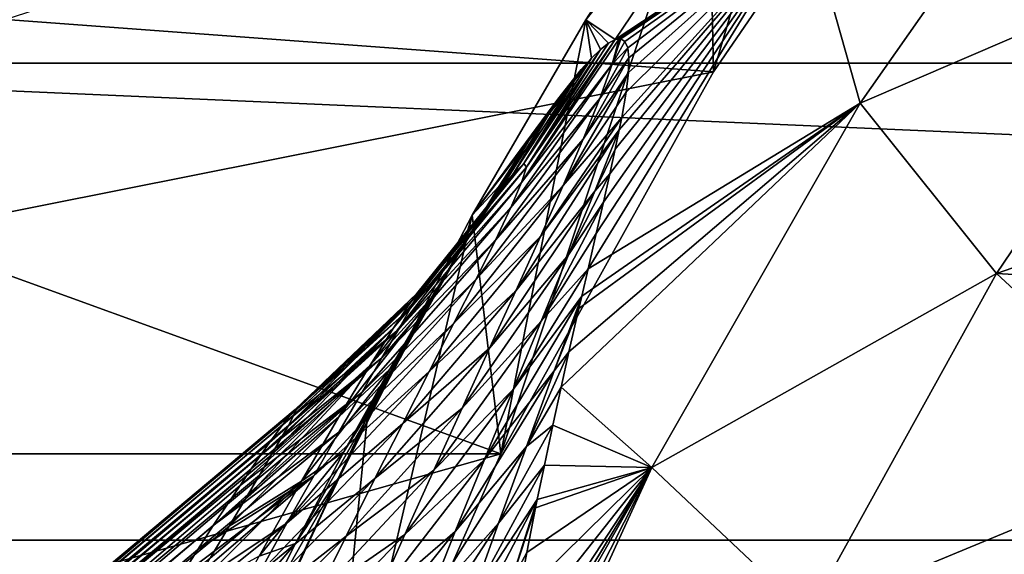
# Model space of a CAD drawing. Header units: metres. Extents: x -82 to 82, y -464 to 32.
# Tile 207 of 256: x -25.91 to -20.51, y 11.04 to 13.97. Entities that reach past the tile are written whole.
import ezdxf

# ---------------------------------------------------------------- set-up
doc = ezdxf.new("R2010")
doc.units = ezdxf.units.M
doc.layers.add('solid_K244121000C07', color=7, linetype='CONTINUOUS')

msp = doc.modelspace()

# ---------------------------------------------------------------- linework, layer by layer
at = {"layer": 'solid_K244121000C07'}
for points in [[(-29.454964, 13.735176, -289), (-28.145775, 16.250086, -289), (29.454964, 13.735176, -289)], [(-28.145775, 16.250086, -289), (28.145775, 16.250086, -289), (29.454964, 13.735176, -289)], [(-22.105623, 13.687271, 15), (-22.134565, 15.016296, 15), (-21.413553, 16.027727, 15)], [(-20.748421, 15.668534, 15), (-22.105623, 13.687271, 15), (-21.413553, 16.027727, 15)], [(-21.326399, 15.818971, 22.86648), (-22.134565, 15.016296, 15), (-22.807266, 13.973451, 15)], [(-22.645582, 13.864821, 22.866241), (-21.326399, 15.818971, 22.86648), (-22.807266, 13.973451, 15)], [(-21.596622, 14.558709, 30.750626), (-21.326399, 15.818971, 22.86648), (-22.645582, 13.864821, 22.866241)], [(-22.105623, 13.687271, -285), (-20.748421, 15.668534, -285), (-25.990858, 13.975284, -285)], [(-22.105623, 13.687271, -285), (-22.105623, 13.687271, 15), (-20.748421, 15.668534, 15)], [(-22.105623, 13.687271, -285), (-20.748421, 15.668534, 15), (-20.748421, 15.668534, -285)], [(-21.596622, 14.558709, 30.750626), (-21.300724, 13.5149, 38.608505), (-19.977896, 15.403151, 38.608505)], [(-19.977896, 15.403151, 38.608505), (-21.300724, 13.5149, 38.608505), (-19.355091, 14.354074, 46.427788)], [(-23.274227, 11.589232, 15), (-22.807266, 13.973451, 15), (-22.134565, 15.016296, 15)], [(-22.105623, 13.687271, 15), (-23.274227, 11.589232, 15), (-22.134565, 15.016296, 15)], [(-21.596622, 14.558709, 30.750626), (-22.794729, 12.605633, 30.72064), (-21.300724, 13.5149, 38.608505)], [(-22.749857, 12.799138, 30.052366), (-22.794729, 12.605633, 30.72064), (-21.596622, 14.558709, 30.750626)], [(-22.710066, 12.972251, 29.410681), (-22.749857, 12.799138, 30.052366), (-21.596622, 14.558709, 30.750626)], [(-22.674711, 13.127426, 28.795462), (-22.710066, 12.972251, 29.410681), (-21.596622, 14.558709, 30.750626)], [(-22.645092, 13.263412, 28.207741), (-22.674711, 13.127426, 28.795462), (-21.596622, 14.558709, 30.750626)], [(-22.623526, 13.869192, 23.230217), (-21.596622, 14.558709, 30.750626), (-22.645582, 13.864821, 22.866241)], [(-22.623476, 13.368387, 27.714554), (-22.645092, 13.263412, 28.207741), (-21.596622, 14.558709, 30.750626)], [(-22.623526, 13.869192, 23.230217), (-22.615145, 13.868382, 23.392187), (-21.596622, 14.558709, 30.750626)], [(-22.610039, 13.436668, 27.372875), (-22.623476, 13.368387, 27.714554), (-21.596622, 14.558709, 30.750626)], [(-22.615145, 13.868382, 23.392187), (-22.592182, 13.854001, 23.950394), (-21.596622, 14.558709, 30.750626)], [(-22.586264, 13.575707, 26.592005), (-22.610039, 13.436668, 27.372875), (-21.596622, 14.558709, 30.750626)], [(-22.592182, 13.854001, 23.950394), (-22.576885, 13.82041, 24.545179), (-21.596622, 14.558709, 30.750626)], [(-22.573174, 13.684121, 25.862104), (-22.586264, 13.575707, 26.592005), (-21.596622, 14.558709, 30.750626)], [(-22.576885, 13.82041, 24.545179), (-22.570425, 13.764393, 25.181826), (-21.596622, 14.558709, 30.750626)], [(-22.570425, 13.764393, 25.181826), (-22.573174, 13.684121, 25.862104), (-21.596622, 14.558709, 30.750626)], [(-21.300724, 13.5149, 38.608505), (-20.552528, 12.579845, 46.427788), (-19.355091, 14.354074, 46.427788)], [(-19.355091, 14.354074, 46.427788), (-20.552528, 12.579845, 46.427788), (-18.301601, 13.361694, 54.188477)], [(-22.105623, 13.687271, -285), (-25.990858, 13.975284, -285), (-26.591915, 12.794662, -285)], [(-23.274227, 11.589232, 15), (-23.43108, 12.900071, 15), (-22.807266, 13.973451, 15)], [(-22.776716, 13.762207, 21.429874), (-22.807266, 13.973451, 15), (-23.43108, 12.900071, 15)], [(-22.682961, 13.845384, 22.362949), (-22.645582, 13.864821, 22.866241), (-22.807266, 13.973451, 15)], [(-22.726936, 13.810598, 21.885376), (-22.682961, 13.845384, 22.362949), (-22.807266, 13.973451, 15)], [(-22.776716, 13.762207, 21.429874), (-22.726936, 13.810598, 21.885376), (-22.807266, 13.973451, 15)], [(-23.159361, 13.080277, 23.495674), (-22.623526, 13.869192, 23.230217), (-22.645582, 13.864821, 22.866241)], [(-23.159361, 13.080277, 23.495674), (-22.662312, 13.729348, 24.081375), (-22.623526, 13.869192, 23.230217)], [(-23.133429, 13.164772, 22.685534), (-23.159361, 13.080277, 23.495674), (-22.645582, 13.864821, 22.866241)], [(-23.133429, 13.164772, 22.685534), (-22.645582, 13.864821, 22.866241), (-22.682961, 13.845384, 22.362949)], [(-23.133429, 13.164772, 22.685534), (-22.682961, 13.845384, 22.362949), (-22.726936, 13.810598, 21.885376)], [(-22.662312, 13.729348, 24.081375), (-22.615145, 13.868382, 23.392187), (-22.623526, 13.869192, 23.230217)], [(-22.662312, 13.729348, 24.081375), (-22.592182, 13.854001, 23.950394), (-22.615145, 13.868382, 23.392187)], [(-22.662312, 13.729348, 24.081375), (-22.576885, 13.82041, 24.545179), (-22.592182, 13.854001, 23.950394)], [(-23.146444, 13.185027, 21.86799), (-22.726936, 13.810598, 21.885376), (-22.776716, 13.762207, 21.429874)], [(-23.146444, 13.185027, 21.86799), (-23.133429, 13.164772, 22.685534), (-22.726936, 13.810598, 21.885376)], [(-22.730677, 13.541985, 24.905134), (-22.570425, 13.764393, 25.181826), (-22.576885, 13.82041, 24.545179)], [(-22.730677, 13.541985, 24.905134), (-22.576885, 13.82041, 24.545179), (-22.662312, 13.729348, 24.081375)], [(-30.539982, 11.115729, -289), (-29.454964, 13.735176, -289), (30.539982, 11.115729, -289)], [(-29.454964, 13.735176, -289), (29.454964, 13.735176, -289), (30.539982, 11.115729, -289)], [(-22.83238, 13.70033, 20.993994), (-22.776716, 13.762207, 21.429874), (-23.43108, 12.900071, 15)], [(-23.217821, 12.943083, 24.292995), (-22.730677, 13.541985, 24.905134), (-22.662312, 13.729348, 24.081375)], [(-23.159361, 13.080277, 23.495674), (-23.217821, 12.943083, 24.292995), (-22.662312, 13.729348, 24.081375)], [(-23.146444, 13.185027, 21.86799), (-22.776716, 13.762207, 21.429874), (-22.83238, 13.70033, 20.993994)], [(-22.822264, 13.317293, 25.705484), (-22.573174, 13.684121, 25.862104), (-22.570425, 13.764393, 25.181826)], [(-22.822264, 13.317293, 25.705484), (-22.570425, 13.764393, 25.181826), (-22.730677, 13.541985, 24.905134)], [(-23.274227, 11.589232, -285), (-22.105623, 13.687271, -285), (-26.591915, 12.794662, -285)], [(-22.960457, 13.538424, 20.166641), (-22.83238, 13.70033, 20.993994), (-23.43108, 12.900071, 15)], [(-23.274227, 11.589232, -285), (-23.274227, 11.589232, 15), (-22.105623, 13.687271, 15)], [(-23.274227, 11.589232, -285), (-22.105623, 13.687271, 15), (-22.105623, 13.687271, -285)], [(-23.20405, 13.129402, 21.053064), (-22.83238, 13.70033, 20.993994), (-22.960457, 13.538424, 20.166641)], [(-23.20405, 13.129402, 21.053064), (-23.146444, 13.185027, 21.86799), (-22.83238, 13.70033, 20.993994)], [(-22.932194, 13.062778, 26.484285), (-22.586264, 13.575707, 26.592005), (-22.573174, 13.684121, 25.862104)], [(-22.932194, 13.062778, 26.484285), (-22.573174, 13.684121, 25.862104), (-22.822264, 13.317293, 25.705484)], [(-22.932194, 13.062778, 26.484285), (-22.610039, 13.436668, 27.372875), (-22.586264, 13.575707, 26.592005)], [(-23.110582, 13.325869, 19.385733), (-22.960457, 13.538424, 20.166641), (-23.43108, 12.900071, 15)], [(-23.309462, 12.988726, 20.255674), (-22.960457, 13.538424, 20.166641), (-23.110582, 13.325869, 19.385733)], [(-23.309462, 12.988726, 20.255674), (-23.20405, 13.129402, 21.053064), (-22.960457, 13.538424, 20.166641)], [(-23.30267, 12.763254, 25.075413), (-22.822264, 13.317293, 25.705484), (-22.730677, 13.541985, 24.905134)], [(-23.217821, 12.943083, 24.292995), (-23.30267, 12.763254, 25.075413), (-22.730677, 13.541985, 24.905134)], [(-22.942669, 11.954893, 32.711643), (-22.445637, 11.513765, 38.608505), (-21.300724, 13.5149, 38.608505)], [(-22.899471, 12.149132, 32.149441), (-22.942669, 11.954893, 32.711643), (-21.300724, 13.5149, 38.608505)], [(-22.845131, 12.388538, 31.420086), (-22.899471, 12.149132, 32.149441), (-21.300724, 13.5149, 38.608505)], [(-22.829689, 12.4555, 31.208527), (-22.845131, 12.388538, 31.420086), (-21.300724, 13.5149, 38.608505)], [(-22.794729, 12.605633, 30.72064), (-22.829689, 12.4555, 31.208527), (-21.300724, 13.5149, 38.608505)], [(-21.300724, 13.5149, 38.608505), (-22.445637, 11.513765, 38.608505), (-20.552528, 12.579845, 46.427788)], [(-23.056473, 12.784142, 27.243881), (-22.623476, 13.368387, 27.714554), (-22.610039, 13.436668, 27.372875)], [(-23.056473, 12.784142, 27.243881), (-22.610039, 13.436668, 27.372875), (-22.932194, 13.062778, 26.484285)], [(-23.191908, 12.485648, 27.986664), (-22.623476, 13.368387, 27.714554), (-23.056473, 12.784142, 27.243881)], [(-22.758341, 13.033008, 28.491699), (-22.623476, 13.368387, 27.714554), (-23.191908, 12.485648, 27.986664)], [(-22.758341, 13.033008, 28.491699), (-22.645092, 13.263412, 28.207741), (-22.623476, 13.368387, 27.714554)], [(-20.552528, 12.579845, 46.427788), (-18.909264, 12.486925, 54.188477), (-18.301601, 13.361694, 54.188477)], [(-23.461891, 12.759264, 19.493755), (-23.110582, 13.325869, 19.385733), (-23.283152, 13.060528, 18.636505)], [(-23.461891, 12.759264, 19.493755), (-23.309462, 12.988726, 20.255674), (-23.110582, 13.325869, 19.385733)], [(-23.283152, 13.060528, 18.636505), (-23.110582, 13.325869, 19.385733), (-23.43108, 12.900071, 15)], [(-23.408539, 12.548961, 25.842848), (-22.932194, 13.062778, 26.484285), (-22.822264, 13.317293, 25.705484)], [(-23.30267, 12.763254, 25.075413), (-23.408539, 12.548961, 25.842848), (-22.822264, 13.317293, 25.705484)], [(-22.758341, 13.033008, 28.491699), (-22.674711, 13.127426, 28.795462), (-22.645092, 13.263412, 28.207741)], [(-23.769701, 12.389632, 23.533936), (-23.159361, 13.080277, 23.495674), (-23.133429, 13.164772, 22.685534)], [(-23.769701, 12.389632, 23.533936), (-23.133429, 13.164772, 22.685534), (-23.733841, 12.458276, 22.79039)], [(-23.733856, 12.469404, 22.049822), (-23.146444, 13.185027, 21.86799), (-23.20405, 13.129402, 21.053064)], [(-23.733841, 12.458276, 22.79039), (-23.146444, 13.185027, 21.86799), (-23.733856, 12.469404, 22.049822)], [(-23.733841, 12.458276, 22.79039), (-23.133429, 13.164772, 22.685534), (-23.146444, 13.185027, 21.86799)], [(-23.835659, 12.272794, 24.275261), (-23.217821, 12.943083, 24.292995), (-23.159361, 13.080277, 23.495674)], [(-23.835659, 12.272794, 24.275261), (-23.159361, 13.080277, 23.495674), (-23.769701, 12.389632, 23.533936)], [(-23.774961, 12.413686, 21.320484), (-23.20405, 13.129402, 21.053064), (-23.309462, 12.988726, 20.255674)], [(-23.733856, 12.469404, 22.049822), (-23.20405, 13.129402, 21.053064), (-23.774961, 12.413686, 21.320484)], [(-22.901857, 12.682549, 29.242617), (-22.710066, 12.972251, 29.410681), (-22.674711, 13.127426, 28.795462)], [(-22.901857, 12.682549, 29.242617), (-22.674711, 13.127426, 28.795462), (-22.758341, 13.033008, 28.491699)], [(-23.656107, 12.444406, 18.784281), (-23.283152, 13.060528, 18.636505), (-23.479273, 12.737393, 17.906588)], [(-23.656107, 12.444406, 18.784281), (-23.461891, 12.759264, 19.493755), (-23.283152, 13.060528, 18.636505)], [(-23.530968, 12.306562, 26.596235), (-23.056473, 12.784142, 27.243881), (-22.932194, 13.062778, 26.484285)], [(-23.408539, 12.548961, 25.842848), (-23.530968, 12.306562, 26.596235), (-22.932194, 13.062778, 26.484285)], [(-23.479273, 12.737393, 17.906588), (-23.283152, 13.060528, 18.636505), (-23.43108, 12.900071, 15)], [(-22.758341, 13.033008, 28.491699), (-23.191908, 12.485648, 27.986664), (-23.335939, 12.170483, 28.7148)], [(-22.901857, 12.682549, 29.242617), (-22.758341, 13.033008, 28.491699), (-23.335939, 12.170483, 28.7148)], [(-23.860508, 12.283639, 20.613684), (-23.309462, 12.988726, 20.255674), (-23.461891, 12.759264, 19.493755)], [(-23.774961, 12.413686, 21.320484), (-23.309462, 12.988726, 20.255674), (-23.860508, 12.283639, 20.613684)], [(-23.051674, 12.318765, 29.977488), (-22.749857, 12.799138, 30.052366), (-22.710066, 12.972251, 29.410681)], [(-23.051674, 12.318765, 29.977488), (-22.710066, 12.972251, 29.410681), (-22.901857, 12.682549, 29.242617)], [(-23.92618, 12.116041, 25.011555), (-23.30267, 12.763254, 25.075413), (-23.217821, 12.943083, 24.292995)], [(-23.92618, 12.116041, 25.011555), (-23.217821, 12.943083, 24.292995), (-23.835659, 12.272794, 24.275261)], [(-24.244265, 9.392316, 15), (-24.004602, 11.798631, 15), (-23.43108, 12.900071, 15)], [(-23.274227, 11.589232, 15), (-24.244265, 9.392316, 15), (-23.43108, 12.900071, 15)], [(-23.479273, 12.737393, 17.906588), (-23.43108, 12.900071, 15), (-24.004602, 11.798631, 15)], [(-23.274227, 11.589232, -285), (-26.591915, 12.794662, -285), (-27.139278, 11.588485, -285)], [(-24.036394, 11.926248, 25.74157), (-23.408539, 12.548961, 25.842848), (-23.30267, 12.763254, 25.075413)], [(-24.036394, 11.926248, 25.74157), (-23.30267, 12.763254, 25.075413), (-23.92618, 12.116041, 25.011555)], [(-23.990692, 12.0758, 19.942347), (-23.461891, 12.759264, 19.493755), (-23.656107, 12.444406, 18.784281)], [(-23.860508, 12.283639, 20.613684), (-23.461891, 12.759264, 19.493755), (-23.990692, 12.0758, 19.942347)], [(-23.666309, 12.040936, 27.336908), (-23.191908, 12.485648, 27.986664), (-23.056473, 12.784142, 27.243881)], [(-23.530968, 12.306562, 26.596235), (-23.666309, 12.040936, 27.336908), (-23.056473, 12.784142, 27.243881)], [(-23.051674, 12.318765, 29.977488), (-22.794729, 12.605633, 30.72064), (-22.749857, 12.799138, 30.052366)], [(-23.700596, 12.348457, 17.185232), (-23.479273, 12.737393, 17.906588), (-24.004602, 11.798631, 15)], [(-23.883556, 12.053805, 18.139093), (-23.479273, 12.737393, 17.906588), (-23.700596, 12.348457, 17.185232)], [(-23.883556, 12.053805, 18.139093), (-23.656107, 12.444406, 18.784281), (-23.479273, 12.737393, 17.906588)], [(-22.901857, 12.682549, 29.242617), (-23.335939, 12.170483, 28.7148), (-23.486433, 11.841094, 29.430212)], [(-23.051674, 12.318765, 29.977488), (-22.901857, 12.682549, 29.242617), (-23.486433, 11.841094, 29.430212)], [(-23.206118, 11.943408, 30.698465), (-22.829689, 12.4555, 31.208527), (-22.794729, 12.605633, 30.72064)], [(-23.206118, 11.943408, 30.698465), (-22.794729, 12.605633, 30.72064), (-23.051674, 12.318765, 29.977488)], [(-24.162191, 11.708906, 26.464979), (-23.530968, 12.306562, 26.596235), (-23.408539, 12.548961, 25.842848)], [(-24.162191, 11.708906, 26.464979), (-23.408539, 12.548961, 25.842848), (-24.036394, 11.926248, 25.74157)], [(-22.445637, 11.513765, 38.608505), (-21.587795, 10.706354, 46.427788), (-20.552528, 12.579845, 46.427788)], [(-20.552528, 12.579845, 46.427788), (-21.587795, 10.706354, 46.427788), (-19.475147, 11.584567, 54.188477)], [(-20.552528, 12.579845, 46.427788), (-19.475147, 11.584567, 54.188477), (-18.909264, 12.486925, 54.188477)], [(-23.811577, 11.755825, 28.066288), (-23.335939, 12.170483, 28.7148), (-23.191908, 12.485648, 27.986664)], [(-23.666309, 12.040936, 27.336908), (-23.811577, 11.755825, 28.066288), (-23.191908, 12.485648, 27.986664)], [(-23.733841, 12.458276, 22.79039), (-24.401627, 11.833249, 22.681793), (-24.424421, 11.809448, 23.200401)], [(-23.769701, 12.389632, 23.533936), (-23.733841, 12.458276, 22.79039), (-24.424421, 11.809448, 23.200401)], [(-23.733856, 12.469404, 22.049822), (-24.398397, 11.827691, 22.216713), (-24.401627, 11.833249, 22.681793)], [(-23.733841, 12.458276, 22.79039), (-23.733856, 12.469404, 22.049822), (-24.401627, 11.833249, 22.681793)], [(-23.733856, 12.469404, 22.049822), (-23.774961, 12.413686, 21.320484), (-24.398397, 11.827691, 22.216713)], [(-24.162024, 11.792049, 19.318304), (-23.656107, 12.444406, 18.784281), (-23.883556, 12.053805, 18.139093)], [(-23.990692, 12.0758, 19.942347), (-23.656107, 12.444406, 18.784281), (-24.162024, 11.792049, 19.318304)], [(-23.363756, 11.557831, 31.407337), (-22.829689, 12.4555, 31.208527), (-23.206118, 11.943408, 30.698465)], [(-22.980516, 12.045286, 31.929298), (-22.829689, 12.4555, 31.208527), (-23.363756, 11.557831, 31.407337)], [(-22.980516, 12.045286, 31.929298), (-22.845131, 12.388538, 31.420086), (-22.829689, 12.4555, 31.208527)], [(-23.769701, 12.389632, 23.533936), (-24.424421, 11.809448, 23.200401), (-24.470381, 11.750655, 23.778845)], [(-23.835659, 12.272794, 24.275261), (-23.769701, 12.389632, 23.533936), (-24.470381, 11.750655, 23.778845)], [(-23.774961, 12.413686, 21.320484), (-24.439791, 11.745022, 21.411329), (-24.411844, 11.797237, 21.796106)], [(-23.774961, 12.413686, 21.320484), (-23.860508, 12.283639, 20.613684), (-24.439791, 11.745022, 21.411329)], [(-23.774961, 12.413686, 21.320484), (-24.411844, 11.797237, 21.796106), (-24.398397, 11.827691, 22.216713)], [(-22.980516, 12.045286, 31.929298), (-22.899471, 12.149132, 32.149441), (-22.845131, 12.388538, 31.420086)], [(-24.134544, 11.600389, 17.562981), (-23.700596, 12.348457, 17.185232), (-23.821321, 12.125905, 16.824804)], [(-24.134544, 11.600389, 17.562981), (-23.883556, 12.053805, 18.139093), (-23.700596, 12.348457, 17.185232)], [(-23.821321, 12.125905, 16.824804), (-23.700596, 12.348457, 17.185232), (-24.004602, 11.798631, 15)], [(-23.835659, 12.272794, 24.275261), (-24.542604, 11.651461, 24.4203), (-24.589369, 11.585103, 24.765791)], [(-23.92618, 12.116041, 25.011555), (-23.835659, 12.272794, 24.275261), (-24.589369, 11.585103, 24.765791)], [(-23.835659, 12.272794, 24.275261), (-24.470381, 11.750655, 23.778845), (-24.542604, 11.651461, 24.4203)], [(-23.860508, 12.283639, 20.613684), (-24.533873, 11.582016, 20.72121), (-24.480761, 11.672969, 21.054991)], [(-23.860508, 12.283639, 20.613684), (-23.990692, 12.0758, 19.942347), (-24.533873, 11.582016, 20.72121)], [(-23.860508, 12.283639, 20.613684), (-24.480761, 11.672969, 21.054991), (-24.439791, 11.745022, 21.411329)], [(-24.300167, 11.468337, 27.181936), (-23.666309, 12.040936, 27.336908), (-23.530968, 12.306562, 26.596235)], [(-24.300167, 11.468337, 27.181936), (-23.530968, 12.306562, 26.596235), (-24.162191, 11.708906, 26.464979)], [(-23.051674, 12.318765, 29.977488), (-23.486433, 11.841094, 29.430212), (-23.641724, 11.499269, 30.134502)], [(-23.206118, 11.943408, 30.698465), (-23.051674, 12.318765, 29.977488), (-23.641724, 11.499269, 30.134502)], [(-23.964401, 11.454022, 28.785692), (-23.486433, 11.841094, 29.430212), (-23.335939, 12.170483, 28.7148)], [(-23.811577, 11.755825, 28.066288), (-23.964401, 11.454022, 28.785692), (-23.335939, 12.170483, 28.7148)], [(-23.92618, 12.116041, 25.011555), (-24.643379, 11.506939, 25.127989), (-24.704929, 11.41628, 25.507605)], [(-24.036394, 11.926248, 25.74157), (-23.92618, 12.116041, 25.011555), (-24.704929, 11.41628, 25.507605)], [(-23.92618, 12.116041, 25.011555), (-24.589369, 11.585103, 24.765791), (-24.643379, 11.506939, 25.127989)], [(-24.134544, 11.600389, 17.562981), (-23.821321, 12.125905, 16.824804), (-23.898199, 11.980367, 16.604668)], [(-23.898199, 11.980367, 16.604668), (-23.821321, 12.125905, 16.824804), (-24.004602, 11.798631, 15)], [(-23.132914, 11.630246, 32.622948), (-22.942669, 11.954893, 32.711643), (-22.899471, 12.149132, 32.149441)], [(-23.132914, 11.630246, 32.622948), (-22.899471, 12.149132, 32.149441), (-22.980516, 12.045286, 31.929298)], [(-23.990692, 12.0758, 19.942347), (-24.675718, 11.342587, 20.1021), (-24.598778, 11.472189, 20.404963)], [(-23.990692, 12.0758, 19.942347), (-24.162024, 11.792049, 19.318304), (-24.675718, 11.342587, 20.1021)], [(-23.990692, 12.0758, 19.942347), (-24.598778, 11.472189, 20.404963), (-24.533873, 11.582016, 20.72121)], [(-24.367973, 11.439178, 18.749563), (-23.883556, 12.053805, 18.139093), (-24.134544, 11.600389, 17.562981)], [(-24.162024, 11.792049, 19.318304), (-23.883556, 12.053805, 18.139093), (-24.367973, 11.439178, 18.749563)], [(-24.447502, 11.207935, 27.892818), (-23.811577, 11.755825, 28.066288), (-23.666309, 12.040936, 27.336908)], [(-24.447502, 11.207935, 27.892818), (-23.666309, 12.040936, 27.336908), (-24.300167, 11.468337, 27.181936)], [(-22.980516, 12.045286, 31.929298), (-23.363756, 11.557831, 31.407337), (-23.523436, 11.163021, 32.105549)], [(-23.132914, 11.630246, 32.622948), (-22.980516, 12.045286, 31.929298), (-23.523436, 11.163021, 32.105549)], [(-24.400097, 11.097219, 17.054535), (-23.898199, 11.980367, 16.604668), (-24.152208, 11.475791, 16.124746)], [(-24.400097, 11.097219, 17.054535), (-24.134544, 11.600389, 17.562981), (-23.898199, 11.980367, 16.604668)], [(-24.152208, 11.475791, 16.124746), (-23.898199, 11.980367, 16.604668), (-23.948759, 11.883003, 16.463697)], [(-23.948759, 11.883003, 16.463697), (-23.898199, 11.980367, 16.604668), (-24.004602, 11.798631, 15)], [(-23.206118, 11.943408, 30.698465), (-23.641724, 11.499269, 30.134502), (-23.800329, 11.146454, 30.82906)], [(-23.363756, 11.557831, 31.407337), (-23.206118, 11.943408, 30.698465), (-23.800329, 11.146454, 30.82906)], [(-23.132914, 11.630246, 32.622948), (-22.987942, 11.74767, 33.284473), (-22.942669, 11.954893, 32.711643)], [(-22.942669, 11.954893, 32.711643), (-22.987942, 11.74767, 33.284473), (-22.445637, 11.513765, 38.608505)], [(-24.036394, 11.926248, 25.74157), (-24.774391, 11.312358, 25.90527), (-24.851494, 11.194948, 26.32085)], [(-24.162191, 11.708906, 26.464979), (-24.036394, 11.926248, 25.74157), (-24.851494, 11.194948, 26.32085)], [(-24.036394, 11.926248, 25.74157), (-24.704929, 11.41628, 25.507605), (-24.774391, 11.312358, 25.90527)], [(-24.152208, 11.475791, 16.124746), (-23.948759, 11.883003, 16.463697), (-24.083403, 11.617261, 16.100405)], [(-24.122782, 11.137725, 29.496294), (-23.641724, 11.499269, 30.134502), (-23.486433, 11.841094, 29.430212)], [(-23.964401, 11.454022, 28.785692), (-24.122782, 11.137725, 29.496294), (-23.486433, 11.841094, 29.430212)], [(-24.083403, 11.617261, 16.100405), (-23.948759, 11.883003, 16.463697), (-24.004602, 11.798631, 15)], [(-24.401627, 11.833249, 22.681793), (-24.398397, 11.827691, 22.216713), (-45.731098, -6.064118, 42.259075)], [(-24.424421, 11.809448, 23.200401), (-24.401627, 11.833249, 22.681793), (-45.731098, -6.064118, 42.259075)], [(-24.398397, 11.827691, 22.216713), (-24.411844, 11.797237, 21.796106), (-45.731098, -6.064118, 42.259075)], [(-24.424421, 11.809448, 23.200401), (-45.731098, -6.064118, 42.259075), (-44.964668, -5.53183, 43.586212)], [(-24.411844, 11.797237, 21.796106), (-24.439791, 11.745022, 21.411329), (-45.731098, -6.064118, 42.259075)], [(-24.470381, 11.750655, 23.778845), (-24.424421, 11.809448, 23.200401), (-44.964668, -5.53183, 43.586212)], [(-24.162024, 11.792049, 19.318304), (-24.765379, 11.191519, 19.809256), (-24.675718, 11.342587, 20.1021)], [(-24.162024, 11.792049, 19.318304), (-24.367973, 11.439178, 18.749563), (-24.765379, 11.191519, 19.809256)], [(-24.244265, 9.392316, 15), (-24.526236, 10.672029, 15), (-24.004602, 11.798631, 15)], [(-24.37274, 11.012763, 15.368528), (-24.004602, 11.798631, 15), (-24.526236, 10.672029, 15)], [(-24.37274, 11.012763, 15.368528), (-24.224731, 11.327894, 15.735326), (-24.004602, 11.798631, 15)], [(-24.224731, 11.327894, 15.735326), (-24.083403, 11.617261, 16.100405), (-24.004602, 11.798631, 15)], [(-24.439791, 11.745022, 21.411329), (-24.480761, 11.672969, 21.054991), (-45.731098, -6.064118, 42.259075)], [(-24.542604, 11.651461, 24.4203), (-24.470381, 11.750655, 23.778845), (-44.964668, -5.53183, 43.586212)], [(-24.601923, 10.930303, 28.598083), (-23.964401, 11.454022, 28.785692), (-23.811577, 11.755825, 28.066288)], [(-24.601923, 10.930303, 28.598083), (-23.811577, 11.755825, 28.066288), (-24.447502, 11.207935, 27.892818)], [(-23.286301, 11.207662, 33.305901), (-23.034754, 11.526759, 33.871826), (-22.987942, 11.74767, 33.284473)], [(-23.286301, 11.207662, 33.305901), (-22.987942, 11.74767, 33.284473), (-23.132914, 11.630246, 32.622948)], [(-22.987942, 11.74767, 33.284473), (-23.034754, 11.526759, 33.871826), (-22.445637, 11.513765, 38.608505)], [(-24.480761, 11.672969, 21.054991), (-46.38839, -6.726477, 40.931942), (-45.731098, -6.064118, 42.259075)], [(-24.480761, 11.672969, 21.054991), (-24.533873, 11.582016, 20.72121), (-46.38839, -6.726477, 40.931942)], [(-24.162191, 11.708906, 26.464979), (-24.851494, 11.194948, 26.32085), (-24.936701, 11.063038, 26.755774)], [(-24.300167, 11.468337, 27.181936), (-24.162191, 11.708906, 26.464979), (-24.936701, 11.063038, 26.755774)], [(-24.589369, 11.585103, 24.765791), (-24.542604, 11.651461, 24.4203), (-44.964668, -5.53183, 43.586212)], [(-23.132914, 11.630246, 32.622948), (-23.523436, 11.163021, 32.105549), (-23.684103, 10.759776, 32.794323)], [(-23.286301, 11.207662, 33.305901), (-23.132914, 11.630246, 32.622948), (-23.684103, 10.759776, 32.794323)], [(-24.533873, 11.582016, 20.72121), (-24.598778, 11.472189, 20.404963), (-46.38839, -6.726477, 40.931942)], [(-24.643379, 11.506939, 25.127989), (-24.589369, 11.585103, 24.765791), (-44.964668, -5.53183, 43.586212)], [(-23.274227, 11.589232, -285), (-27.139278, 11.588485, -285), (-27.631851, 10.359257, -285)], [(-24.244265, 9.392316, -285), (-23.274227, 11.589232, -285), (-27.631851, 10.359257, -285)], [(-24.600544, 11.026868, 18.239069), (-24.134544, 11.600389, 17.562981), (-24.400097, 11.097219, 17.054535)], [(-24.367973, 11.439178, 18.749563), (-24.134544, 11.600389, 17.562981), (-24.600544, 11.026868, 18.239069)], [(-24.244265, 9.392316, -285), (-24.244265, 9.392316, 15), (-23.274227, 11.589232, 15)], [(-24.244265, 9.392316, -285), (-23.274227, 11.589232, 15), (-23.274227, 11.589232, -285)], [(-24.152208, 11.475791, 16.124746), (-24.083403, 11.617261, 16.100405), (-24.224731, 11.327894, 15.735326)], [(-21.587795, 10.706354, 46.427788), (-19.998003, 10.656613, 54.188477), (-19.475147, 11.584567, 54.188477)], [(-23.363756, 11.557831, 31.407337), (-23.800329, 11.146454, 30.82906), (-23.961107, 10.783682, 31.514975)], [(-23.523436, 11.163021, 32.105549), (-23.363756, 11.557831, 31.407337), (-23.961107, 10.783682, 31.514975)], [(-23.439878, 10.778033, 33.979252), (-23.073246, 11.33901, 34.354671), (-23.034754, 11.526759, 33.871826)], [(-23.439878, 10.778033, 33.979252), (-23.034754, 11.526759, 33.871826), (-23.286301, 11.207662, 33.305901)], [(-22.445637, 11.513765, 38.608505), (-23.397028, 9.430576, 38.611164), (-21.587795, 10.706354, 46.427788)], [(-23.357674, 9.709655, 38.047062), (-23.397028, 9.430576, 38.611164), (-22.445637, 11.513765, 38.608505)], [(-23.316828, 9.980502, 37.483288), (-23.357674, 9.709655, 38.047062), (-22.445637, 11.513765, 38.608505)], [(-23.298298, 10.098158, 37.232845), (-23.316828, 9.980502, 37.483288), (-22.445637, 11.513765, 38.608505)], [(-23.274536, 10.244736, 36.915989), (-23.298298, 10.098158, 37.232845), (-22.445637, 11.513765, 38.608505)], [(-23.22719, 10.523693, 36.297615), (-23.274536, 10.244736, 36.915989), (-22.445637, 11.513765, 38.608505)], [(-23.179033, 10.791804, 35.68314), (-23.22719, 10.523693, 36.297615), (-22.445637, 11.513765, 38.608505)], [(-23.130705, 11.047764, 35.075783), (-23.179033, 10.791804, 35.68314), (-22.445637, 11.513765, 38.608505)], [(-23.082497, 11.293031, 34.47073), (-23.130705, 11.047764, 35.075783), (-22.445637, 11.513765, 38.608505)], [(-23.073246, 11.33901, 34.354671), (-23.082497, 11.293031, 34.47073), (-22.445637, 11.513765, 38.608505)], [(-23.034754, 11.526759, 33.871826), (-23.073246, 11.33901, 34.354671), (-22.445637, 11.513765, 38.608505)], [(-24.598778, 11.472189, 20.404963), (-24.675718, 11.342587, 20.1021), (-46.38839, -6.726477, 40.931942)], [(-24.643379, 11.506939, 25.127989), (-44.964668, -5.53183, 43.586212), (-44.097301, -5.135405, 44.899044)], [(-24.704929, 11.41628, 25.507605), (-24.643379, 11.506939, 25.127989), (-44.097301, -5.135405, 44.899044)], [(-24.300167, 11.468337, 27.181936), (-25.029724, 10.916414, 27.209503), (-25.130733, 10.754149, 27.683563)], [(-24.447502, 11.207935, 27.892818), (-24.300167, 11.468337, 27.181936), (-25.130733, 10.754149, 27.683563)], [(-24.300167, 11.468337, 27.181936), (-24.936701, 11.063038, 26.755774), (-25.029724, 10.916414, 27.209503)], [(-24.672924, 10.555513, 16.608465), (-24.152208, 11.475791, 16.124746), (-24.406197, 10.945349, 15.702283)], [(-24.672924, 10.555513, 16.608465), (-24.400097, 11.097219, 17.054535), (-24.152208, 11.475791, 16.124746)], [(-24.406197, 10.945349, 15.702283), (-24.152208, 11.475791, 16.124746), (-24.224731, 11.327894, 15.735326)], [(-24.285107, 10.808584, 30.199099), (-23.800329, 11.146454, 30.82906), (-23.641724, 11.499269, 30.134502)], [(-24.122782, 11.137725, 29.496294), (-24.285107, 10.808584, 30.199099), (-23.641724, 11.499269, 30.134502)], [(-24.774391, 11.312358, 25.90527), (-24.704929, 11.41628, 25.507605), (-44.097301, -5.135405, 44.899044)], [(-24.367973, 11.439178, 18.749563), (-24.987562, 10.814004, 19.242319), (-24.868834, 11.016469, 19.52351)], [(-24.367973, 11.439178, 18.749563), (-24.600544, 11.026868, 18.239069), (-24.987562, 10.814004, 19.242319)], [(-24.367973, 11.439178, 18.749563), (-24.868834, 11.016469, 19.52351), (-24.765379, 11.191519, 19.809256)], [(-24.761503, 10.637524, 29.298178), (-24.122782, 11.137725, 29.496294), (-23.964401, 11.454022, 28.785692)], [(-24.761503, 10.637524, 29.298178), (-23.964401, 11.454022, 28.785692), (-24.601923, 10.930303, 28.598083)], [(-24.675718, 11.342587, 20.1021), (-24.765379, 11.191519, 19.809256), (-46.38839, -6.726477, 40.931942)], [(-24.851494, 11.194948, 26.32085), (-24.774391, 11.312358, 25.90527), (-44.097301, -5.135405, 44.899044)], [(-24.406197, 10.945349, 15.702283), (-24.224731, 11.327894, 15.735326), (-24.37274, 11.012763, 15.368528)], [(-23.592888, 10.341775, 34.643948), (-23.073246, 11.33901, 34.354671), (-23.439878, 10.778033, 33.979252)], [(-23.218536, 10.883962, 35.019867), (-23.073246, 11.33901, 34.354671), (-23.592888, 10.341775, 34.643948)], [(-23.218536, 10.883962, 35.019867), (-23.082497, 11.293031, 34.47073), (-23.073246, 11.33901, 34.354671)], [(-23.218536, 10.883962, 35.019867), (-23.130705, 11.047764, 35.075783), (-23.082497, 11.293031, 34.47073)], [(-24.765379, 11.191519, 19.809256), (-24.868834, 11.016469, 19.52351), (-46.38839, -6.726477, 40.931942)], [(-24.936701, 11.063038, 26.755774), (-24.851494, 11.194948, 26.32085), (-44.097301, -5.135405, 44.899044)], [(-24.447502, 11.207935, 27.892818), (-25.130733, 10.754149, 27.683563), (-25.239656, 10.575671, 28.178085)], [(-24.601923, 10.930303, 28.598083), (-24.447502, 11.207935, 27.892818), (-25.239656, 10.575671, 28.178085)], [(-23.286301, 11.207662, 33.305901), (-23.684103, 10.759776, 32.794323), (-23.844934, 10.348649, 33.47459)], [(-23.439878, 10.778033, 33.979252), (-23.286301, 11.207662, 33.305901), (-23.844934, 10.348649, 33.47459)], [(-24.924673, 10.331199, 29.993519), (-24.285107, 10.808584, 30.199099), (-24.122782, 11.137725, 29.496294)], [(-24.924673, 10.331199, 29.993519), (-24.122782, 11.137725, 29.496294), (-24.761503, 10.637524, 29.298178)], [(-24.449997, 10.467911, 30.894951), (-23.961107, 10.783682, 31.514975), (-23.800329, 11.146454, 30.82906)], [(-24.285107, 10.808584, 30.199099), (-24.449997, 10.467911, 30.894951), (-23.800329, 11.146454, 30.82906)], [(-23.523436, 11.163021, 32.105549), (-23.961107, 10.783682, 31.514975), (-24.122984, 10.411822, 32.193199)], [(-23.684103, 10.759776, 32.794323), (-23.523436, 11.163021, 32.105549), (-24.122984, 10.411822, 32.193199)], [(-31.392572, 8.411682, -289), (-30.539982, 11.115729, -289), (31.392572, 8.411682, -289)], [(-30.539982, 11.115729, -289), (30.539982, 11.115729, -289), (31.392572, 8.411682, -289)], [(-24.851782, 10.565428, 17.78537), (-24.400097, 11.097219, 17.054535), (-24.672924, 10.555513, 16.608465)], [(-24.600544, 11.026868, 18.239069), (-24.400097, 11.097219, 17.054535), (-24.851782, 10.565428, 17.78537)], [(-25.029724, 10.916414, 27.209503), (-24.936701, 11.063038, 26.755774), (-44.097301, -5.135405, 44.899044)], [(-23.218536, 10.883962, 35.019867), (-23.179033, 10.791804, 35.68314), (-23.130705, 11.047764, 35.075783)]]:
    msp.add_3dface(points, dxfattribs=at)

doc.saveas('drawing.dxf')
